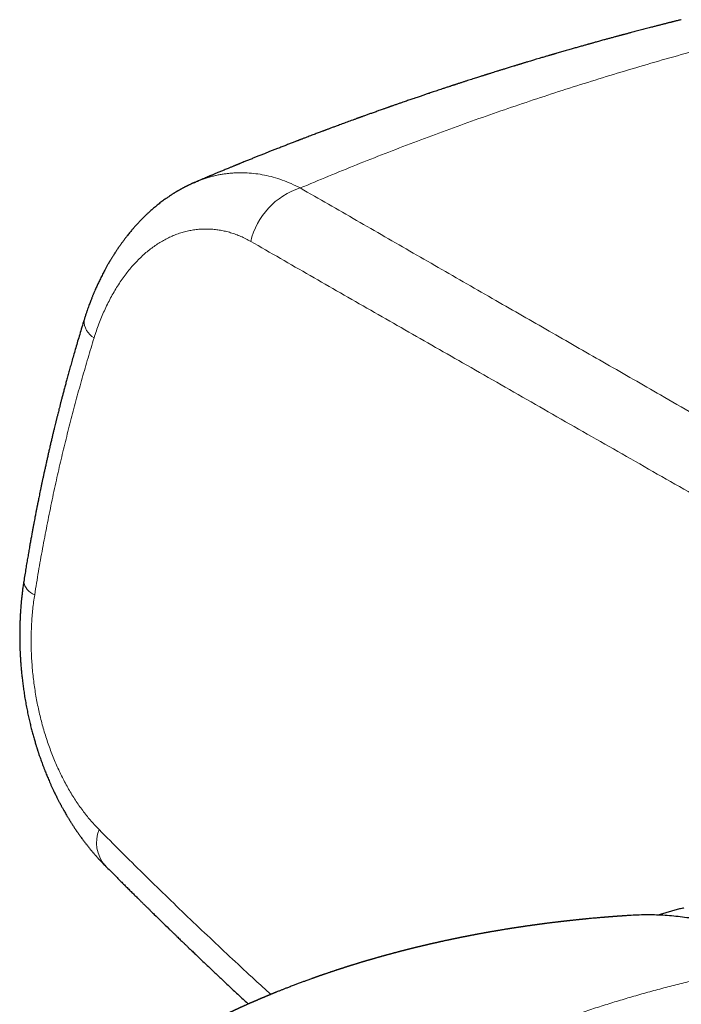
# Model space of a CAD drawing. Header units: millimetres. Extents: x 8 to 736, y 12 to 488.
# Tile 47 of 59: x 562 to 595, y 210 to 259. Entities that reach past the tile are written whole.
import ezdxf

# ---------------------------------------------------------------- set-up
doc = ezdxf.new("R2010")
doc.units = ezdxf.units.MM

msp = doc.modelspace()

# ---------------------------------------------------------------- linework, layer by layer
at = {"color": 252, "linetype": 'Continuous', "lineweight": 0}
for centre, radius, start, end in [((576.912, 247.008), 3.668, 107.5297, 166.6797), ((566.054, 243.914), 0.984, 177.8751, 240.3679), ((562.88, 231.075), 0.809, 187.3497, 251.1427), ((567.435, 217.997), 1.747, 158.25, 220.1793)]:
    msp.add_arc(centre, radius, start, end, dxfattribs=at)
at = {"color": 7, "linetype": 'Continuous', "lineweight": 30}
for points, knots in [([(594.721, 258.863), (594.716, 258.861), (594.677, 258.852), (594.607, 258.834), (594.515, 258.811), (594.437, 258.792), (594.372, 258.776), (594.319, 258.762), (594.269, 258.75), (594.219, 258.737), (594.165, 258.724), (594.105, 258.708), (594.039, 258.692), (593.968, 258.674), (593.893, 258.655), (593.82, 258.636), (593.747, 258.617), (593.677, 258.6), (593.611, 258.583), (593.549, 258.567), (593.484, 258.55), (593.411, 258.531), (593.33, 258.51), (593.19, 258.474), (592.994, 258.423), (592.741, 258.357), (592.485, 258.29), (592.292, 258.239), (592.162, 258.204), (592.095, 258.186), (592.029, 258.169), (591.964, 258.151), (591.905, 258.136), (591.853, 258.122), (591.81, 258.11), (591.775, 258.101), (591.746, 258.093), (591.716, 258.085), (591.68, 258.075), (591.636, 258.063), (591.583, 258.049), (591.523, 258.033), (591.453, 258.014), (591.375, 257.993), (591.291, 257.97), (591.204, 257.946), (591.119, 257.923), (591.035, 257.9), (590.952, 257.877), (590.861, 257.852), (590.762, 257.825), (590.656, 257.795), (590.553, 257.767), (590.454, 257.74), (590.367, 257.715), (590.294, 257.695), (590.233, 257.678), (590.177, 257.662), (590.127, 257.648), (590.072, 257.633), (590.007, 257.615), (589.929, 257.593), (589.842, 257.568), (589.748, 257.542), (589.618, 257.505), (589.453, 257.458), (589.24, 257.397), (589.014, 257.332), (588.777, 257.264), (588.603, 257.213), (588.492, 257.181), (588.445, 257.167), (588.405, 257.156), (588.373, 257.146), (588.347, 257.139), (588.323, 257.132), (588.296, 257.124), (588.262, 257.114), (588.22, 257.101), (588.168, 257.086), (588.103, 257.067), (588.026, 257.044), (587.94, 257.019), (587.848, 256.992), (587.755, 256.964), (587.505, 256.89), (587.261, 256.817), (587.026, 256.746), (586.958, 256.726), (586.895, 256.707), (586.84, 256.69), (586.792, 256.675), (586.751, 256.663), (586.716, 256.652), (586.683, 256.642), (586.646, 256.631), (586.604, 256.618), (586.557, 256.604), (586.504, 256.588), (586.446, 256.57), (586.268, 256.515), (586.061, 256.452), (585.826, 256.379), (585.68, 256.333), (585.539, 256.289), (585.405, 256.248), (585.298, 256.214), (585.217, 256.189), (585.161, 256.171), (585.11, 256.155), (585.067, 256.141), (585.03, 256.13), (584.997, 256.119), (584.959, 256.107), (584.91, 256.092), (584.85, 256.072), (584.781, 256.051), (584.698, 256.024), (584.601, 255.993), (584.489, 255.958), (584.37, 255.92), (584.244, 255.879), (584.111, 255.836), (583.997, 255.799), (583.904, 255.769), (583.833, 255.746), (583.76, 255.723), (583.688, 255.699), (583.62, 255.677), (583.561, 255.658), (583.512, 255.642), (583.473, 255.629), (583.444, 255.619), (583.42, 255.612), (583.398, 255.604), (583.373, 255.596), (583.338, 255.585), (583.293, 255.57), (583.235, 255.551), (583.169, 255.529), (583.094, 255.504), (583.014, 255.478), (582.933, 255.451), (582.853, 255.425), (582.759, 255.393), (582.65, 255.357), (582.529, 255.317), (582.412, 255.278), (582.302, 255.241), (582.199, 255.206), (582.105, 255.175), (582.018, 255.145), (581.932, 255.116), (581.844, 255.087), (581.752, 255.055), (581.653, 255.022), (581.552, 254.987), (581.449, 254.952), (581.346, 254.917), (581.238, 254.88), (581.128, 254.842), (581.016, 254.803), (580.915, 254.768), (580.825, 254.737), (580.746, 254.71), (580.667, 254.682), (580.588, 254.655), (580.511, 254.628), (580.441, 254.603), (580.384, 254.584), (580.34, 254.568), (580.306, 254.556), (580.277, 254.546), (580.252, 254.537), (580.231, 254.53), (580.209, 254.522), (580.18, 254.512), (580.144, 254.499), (580.097, 254.483), (580.043, 254.464), (579.981, 254.442), (579.87, 254.403), (579.715, 254.348), (579.522, 254.279), (579.367, 254.224), (579.248, 254.181), (579.161, 254.15), (579.079, 254.121), (579.002, 254.093), (578.933, 254.068), (578.878, 254.048), (578.836, 254.033), (578.804, 254.022), (578.776, 254.012), (578.752, 254.003), (578.732, 253.995), (578.711, 253.988), (578.685, 253.979), (578.648, 253.965), (578.599, 253.947), (578.54, 253.926), (578.475, 253.902), (578.338, 253.852), (578.14, 253.78), (577.882, 253.685), (577.689, 253.614), (577.552, 253.563), (577.471, 253.533), (577.391, 253.503), (577.313, 253.474), (577.238, 253.446), (577.169, 253.421), (577.108, 253.398), (577.053, 253.377), (577.004, 253.359), (576.957, 253.341), (576.899, 253.319), (576.828, 253.292), (576.741, 253.26), (576.645, 253.224), (576.542, 253.185), (576.431, 253.143), (576.314, 253.098), (576.189, 253.051), (576.079, 253.009), (575.988, 252.974), (575.923, 252.949), (575.865, 252.927), (575.816, 252.908), (575.774, 252.892), (575.737, 252.877), (575.697, 252.862), (575.65, 252.844), (575.595, 252.823), (575.527, 252.796), (575.447, 252.765), (575.357, 252.731), (575.264, 252.695), (575.171, 252.658), (575.077, 252.622), (574.983, 252.585), (574.885, 252.547), (574.784, 252.507), (574.682, 252.467), (574.585, 252.429), (574.495, 252.394), (574.409, 252.36), (574.326, 252.327), (574.247, 252.296), (574.171, 252.266), (574.096, 252.236), (574.018, 252.205), (573.934, 252.171), (573.841, 252.134), (573.722, 252.087), (573.577, 252.029), (573.405, 251.96), (573.258, 251.9), (573.137, 251.851), (573.047, 251.815), (572.962, 251.78), (572.887, 251.75), (572.827, 251.725), (572.781, 251.707), (572.748, 251.693), (572.721, 251.682), (572.697, 251.672), (572.672, 251.662), (572.64, 251.649), (572.602, 251.633), (572.557, 251.615), (572.505, 251.594), (572.448, 251.57), (572.387, 251.545), (572.325, 251.52), (572.221, 251.477), (572.076, 251.417), (571.894, 251.342), (571.748, 251.282), (571.639, 251.236), (571.564, 251.205), (571.496, 251.176), (571.435, 251.151), (571.386, 251.13), (571.347, 251.114), (571.318, 251.102), (571.292, 251.091), (571.27, 251.082), (571.25, 251.073), (571.228, 251.064), (571.2, 251.052), (571.162, 251.036), (571.114, 251.016), (571.058, 250.993), (570.996, 250.966), (570.906, 250.929), (570.795, 250.882), (570.684, 250.835), (570.619, 250.807), (570.598, 250.798)], [0, 0, 0, 0, 0.000637, 0.004739, 0.008478, 0.011852, 0.014247, 0.016416, 0.01836, 0.020296, 0.022498, 0.024929, 0.027589, 0.030477, 0.033588, 0.036605, 0.039352, 0.042401, 0.045031, 0.047363, 0.049914, 0.052885, 0.056161, 0.059741, 0.069779, 0.080027, 0.090452, 0.100837, 0.103544, 0.106246, 0.108942, 0.111626, 0.11406, 0.116129, 0.117966, 0.11937, 0.120368, 0.121499, 0.122977, 0.124766, 0.126891, 0.12935, 0.132144, 0.135341, 0.138865, 0.142417, 0.1459, 0.149313, 0.152656, 0.15593, 0.160396, 0.164726, 0.16892, 0.172976, 0.176782, 0.179503, 0.181988, 0.184237, 0.186249, 0.18817, 0.190952, 0.194126, 0.197694, 0.201615, 0.205626, 0.213625, 0.221785, 0.231631, 0.241305, 0.250769, 0.252996, 0.254921, 0.256543, 0.257862, 0.258878, 0.259664, 0.26079, 0.262204, 0.263907, 0.265898, 0.268645, 0.271801, 0.275365, 0.279199, 0.283039, 0.286878, 0.309902, 0.312915, 0.315769, 0.318331, 0.320602, 0.322581, 0.324269, 0.325608, 0.326882, 0.328378, 0.3301, 0.332046, 0.334217, 0.336613, 0.339224, 0.356079, 0.362137, 0.368211, 0.374061, 0.379568, 0.384732, 0.387228, 0.389599, 0.391688, 0.393477, 0.394967, 0.396209, 0.39756, 0.399711, 0.402202, 0.405034, 0.408205, 0.412424, 0.417058, 0.421978, 0.42718, 0.432666, 0.438434, 0.441303, 0.444237, 0.447236, 0.450299, 0.453159, 0.45562, 0.457684, 0.459226, 0.460434, 0.461309, 0.462142, 0.463184, 0.464435, 0.466437, 0.468813, 0.471563, 0.474688, 0.478099, 0.481467, 0.484761, 0.487981, 0.493222, 0.498256, 0.50308, 0.50769, 0.511963, 0.515853, 0.519362, 0.522887, 0.526499, 0.530256, 0.534341, 0.538824, 0.542862, 0.547176, 0.55169, 0.556279, 0.560939, 0.56567, 0.568897, 0.572156, 0.575447, 0.578771, 0.582058, 0.585003, 0.587567, 0.589164, 0.590567, 0.591778, 0.592795, 0.59362, 0.594456, 0.59558, 0.597151, 0.599072, 0.601343, 0.603965, 0.606848, 0.615249, 0.623287, 0.630962, 0.634664, 0.638275, 0.641788, 0.64502, 0.647894, 0.650409, 0.6519, 0.653228, 0.654393, 0.655396, 0.656236, 0.656975, 0.657939, 0.659552, 0.661602, 0.664087, 0.666918, 0.669793, 0.681278, 0.691778, 0.702192, 0.705605, 0.70899, 0.712346, 0.715672, 0.718878, 0.721812, 0.724328, 0.726602, 0.728633, 0.730533, 0.732608, 0.735881, 0.739537, 0.743571, 0.747921, 0.752571, 0.75752, 0.762769, 0.768313, 0.771424, 0.774192, 0.776617, 0.778698, 0.780436, 0.781831, 0.783473, 0.785458, 0.787785, 0.790456, 0.794042, 0.797927, 0.801838, 0.80577, 0.809725, 0.813702, 0.817701, 0.822126, 0.826502, 0.830607, 0.834426, 0.837959, 0.841564, 0.844871, 0.848061, 0.851148, 0.854374, 0.857957, 0.861896, 0.866188, 0.87304, 0.880324, 0.888041, 0.891829, 0.895713, 0.899423, 0.902646, 0.905382, 0.907038, 0.908445, 0.909604, 0.910515, 0.911484, 0.912819, 0.914521, 0.916403, 0.918593, 0.92109, 0.92374, 0.926356, 0.928938, 0.937066, 0.944834, 0.952243, 0.955611, 0.958837, 0.961753, 0.964348, 0.966623, 0.968052, 0.969317, 0.970418, 0.971356, 0.97213, 0.972959, 0.974113, 0.975759, 0.977801, 0.980238, 0.983008, 0.985754, 0.99169, 0.997204, 1, 1, 1, 1]), ([(570.553, 250.778), (570.546, 250.775), (570.521, 250.764), (570.483, 250.747), (570.442, 250.729), (570.409, 250.714), (570.366, 250.694), (570.316, 250.671), (570.268, 250.648), (570.232, 250.631), (570.204, 250.617), (570.171, 250.601), (570.135, 250.582), (570.098, 250.564), (570.065, 250.546), (570.031, 250.529), (569.995, 250.51), (569.955, 250.488), (569.914, 250.466), (569.878, 250.446), (569.846, 250.429), (569.815, 250.411), (569.782, 250.393), (569.747, 250.372), (569.712, 250.352), (569.681, 250.334), (569.656, 250.319), (569.636, 250.307), (569.613, 250.293), (569.583, 250.275), (569.545, 250.251), (569.492, 250.218), (569.429, 250.178), (569.352, 250.128), (569.277, 250.078), (569.205, 250.028), (569.137, 249.981), (569.06, 249.926), (568.977, 249.865), (568.885, 249.795), (568.795, 249.726), (568.703, 249.652), (568.613, 249.579), (568.522, 249.502), (568.432, 249.424), (568.354, 249.354), (568.29, 249.296), (568.238, 249.248), (568.184, 249.198), (568.132, 249.148), (568.083, 249.1), (568.032, 249.05), (567.983, 249.002), (567.942, 248.96), (567.91, 248.927), (567.878, 248.895), (567.842, 248.858), (567.805, 248.818), (567.768, 248.779), (567.735, 248.743), (567.692, 248.697), (567.641, 248.64), (567.582, 248.575), (567.528, 248.512), (567.475, 248.451), (567.419, 248.385), (567.358, 248.312), (567.293, 248.232), (567.231, 248.155), (567.176, 248.084), (567.129, 248.024), (567.083, 247.964), (567.037, 247.902), (566.987, 247.835), (566.938, 247.769), (566.894, 247.707), (566.859, 247.657), (566.828, 247.614), (566.802, 247.577), (566.78, 247.544), (566.757, 247.51), (566.73, 247.47), (566.697, 247.421), (566.66, 247.366), (566.624, 247.311), (566.593, 247.263), (566.566, 247.221), (566.54, 247.18), (566.511, 247.135), (566.48, 247.085), (566.447, 247.032), (566.415, 246.979), (566.386, 246.93), (566.361, 246.888), (566.339, 246.851), (566.318, 246.815), (566.294, 246.775), (566.268, 246.73), (566.226, 246.655), (566.17, 246.555), (566.105, 246.437), (566.046, 246.327), (565.991, 246.221), (565.936, 246.111), (565.881, 246.002), (565.83, 245.897), (565.784, 245.8), (565.74, 245.705), (565.697, 245.61), (565.652, 245.51), (565.61, 245.414), (565.574, 245.329), (565.544, 245.259), (565.518, 245.197), (565.495, 245.141), (565.473, 245.087), (565.448, 245.024), (565.419, 244.95), (565.386, 244.865), (565.35, 244.77), (565.31, 244.663), (565.267, 244.543), (565.221, 244.412), (565.172, 244.269), (565.122, 244.114), (565.088, 244.006), (565.071, 243.951)], [0, 0, 0, 0, 0.002356, 0.008877, 0.013726, 0.017843, 0.021988, 0.030189, 0.03735, 0.040813, 0.044146, 0.048447, 0.053661, 0.058565, 0.062804, 0.067021, 0.071839, 0.077274, 0.082935, 0.087873, 0.091979, 0.09567, 0.100094, 0.105352, 0.110064, 0.114233, 0.117605, 0.120178, 0.122535, 0.126806, 0.132446, 0.138461, 0.148316, 0.158705, 0.170497, 0.179557, 0.189118, 0.199199, 0.212321, 0.225139, 0.239097, 0.251719, 0.265956, 0.279037, 0.292938, 0.306999, 0.31501, 0.322637, 0.331317, 0.340163, 0.347185, 0.354882, 0.364623, 0.370476, 0.375188, 0.380123, 0.386075, 0.392647, 0.398692, 0.404139, 0.409475, 0.419958, 0.430191, 0.439094, 0.448057, 0.457709, 0.468271, 0.479879, 0.492514, 0.501448, 0.509781, 0.518192, 0.526539, 0.53551, 0.546205, 0.553905, 0.560671, 0.566519, 0.571491, 0.575592, 0.57957, 0.585013, 0.591681, 0.59897, 0.606772, 0.613294, 0.618095, 0.623125, 0.629118, 0.635609, 0.642417, 0.649543, 0.655735, 0.661047, 0.665478, 0.669748, 0.674777, 0.680568, 0.686691, 0.702678, 0.717663, 0.730373, 0.742894, 0.756028, 0.769776, 0.781862, 0.793602, 0.804008, 0.814949, 0.826742, 0.838897, 0.847925, 0.856033, 0.863013, 0.868891, 0.87496, 0.881567, 0.890208, 0.899624, 0.91014, 0.922031, 0.935295, 0.949658, 0.965314, 0.982103, 1, 1, 1, 1]), ([(570.553, 250.778), (570.561, 250.782), (570.576, 250.789), (570.591, 250.795), (570.598, 250.797)], [0, 0, 0, 0, 0.543992, 1, 1, 1, 1]), ([(565.071, 243.951), (565.033, 243.829), (564.96, 243.591), (564.854, 243.239), (564.754, 242.901), (564.658, 242.576), (564.568, 242.263), (564.484, 241.97), (564.406, 241.694), (564.335, 241.436), (564.267, 241.19), (564.203, 240.956), (564.143, 240.733), (564.087, 240.523), (564.034, 240.325), (563.986, 240.139), (563.94, 239.965), (563.899, 239.804), (563.861, 239.655), (563.826, 239.52), (563.795, 239.396), (563.768, 239.289), (563.745, 239.197), (563.726, 239.12), (563.708, 239.047), (563.69, 238.977), (563.672, 238.903), (563.649, 238.81), (563.621, 238.695), (563.587, 238.556), (563.55, 238.404), (563.51, 238.237), (563.467, 238.056), (563.422, 237.864), (563.375, 237.661), (563.329, 237.461), (563.284, 237.266), (563.242, 237.077), (563.198, 236.881), (563.154, 236.683), (563.111, 236.489), (563.071, 236.304), (563.033, 236.129), (562.998, 235.964), (562.963, 235.798), (562.929, 235.634), (562.895, 235.473), (562.865, 235.325), (562.837, 235.189), (562.812, 235.067), (562.793, 234.973), (562.78, 234.906), (562.772, 234.867), (562.767, 234.84), (562.763, 234.822), (562.76, 234.808), (562.756, 234.787), (562.75, 234.757), (562.742, 234.717), (562.732, 234.666), (562.72, 234.606), (562.706, 234.535), (562.691, 234.454), (562.673, 234.363), (562.653, 234.262), (562.631, 234.145), (562.606, 234.012), (562.577, 233.862), (562.547, 233.7), (562.514, 233.524), (562.479, 233.336), (562.443, 233.135), (562.404, 232.921), (562.364, 232.69), (562.32, 232.441), (562.275, 232.175), (562.227, 231.895), (562.179, 231.6), (562.129, 231.291), (562.095, 231.08), (562.078, 230.972)], [0, 0, 0, 0, 0.02884, 0.056604, 0.083295, 0.108912, 0.133456, 0.156928, 0.178077, 0.198274, 0.217519, 0.235813, 0.253155, 0.269546, 0.284986, 0.299475, 0.313014, 0.325602, 0.33704, 0.347562, 0.357168, 0.365856, 0.37251, 0.378504, 0.383866, 0.389251, 0.394934, 0.400915, 0.410917, 0.421657, 0.433133, 0.446247, 0.460207, 0.475013, 0.490664, 0.507162, 0.521144, 0.535681, 0.550773, 0.56632, 0.581372, 0.595445, 0.608814, 0.621479, 0.63344, 0.646761, 0.659085, 0.67041, 0.680738, 0.690068, 0.698392, 0.702303, 0.70532, 0.707444, 0.708451, 0.709269, 0.710803, 0.713108, 0.716185, 0.720033, 0.724652, 0.730043, 0.736206, 0.74314, 0.750846, 0.759323, 0.769734, 0.781114, 0.793461, 0.806777, 0.821062, 0.836315, 0.852537, 0.869729, 0.888778, 0.908893, 0.930071, 0.952315, 0.975625, 1, 1, 1, 1]), ([(562.078, 230.972), (562.067, 230.896), (562.044, 230.748), (562.015, 230.531), (561.99, 230.327), (561.969, 230.136), (561.951, 229.957), (561.937, 229.795), (561.925, 229.647), (561.916, 229.515), (561.908, 229.394), (561.902, 229.286), (561.897, 229.19), (561.893, 229.108), (561.89, 229.038), (561.888, 228.98), (561.886, 228.933), (561.885, 228.898), (561.884, 228.87), (561.883, 228.843), (561.882, 228.806), (561.881, 228.758), (561.879, 228.698), (561.878, 228.632), (561.877, 228.565), (561.876, 228.499), (561.875, 228.411), (561.875, 228.303), (561.875, 228.178), (561.876, 228.06), (561.878, 227.935), (561.881, 227.795), (561.886, 227.635), (561.893, 227.463), (561.902, 227.279), (561.914, 227.081), (561.928, 226.868), (561.947, 226.639), (561.97, 226.395), (561.998, 226.137), (562.031, 225.869), (562.068, 225.597), (562.11, 225.314), (562.159, 225.025), (562.212, 224.732), (562.269, 224.451), (562.327, 224.181), (562.387, 223.922), (562.448, 223.675), (562.509, 223.44), (562.562, 223.25), (562.604, 223.102), (562.635, 222.998), (562.663, 222.904), (562.688, 222.823), (562.71, 222.754), (562.725, 222.704), (562.736, 222.671), (562.742, 222.65), (562.748, 222.633), (562.753, 222.617), (562.759, 222.598), (562.768, 222.571), (562.78, 222.534), (562.795, 222.488), (562.813, 222.435), (562.836, 222.366), (562.866, 222.279), (562.903, 222.171), (562.944, 222.056), (562.986, 221.94), (563.031, 221.82), (563.078, 221.697), (563.126, 221.573), (563.172, 221.458), (563.216, 221.35), (563.26, 221.243), (563.307, 221.133), (563.359, 221.014), (563.414, 220.888), (563.475, 220.755), (563.54, 220.615), (563.601, 220.487), (563.655, 220.376), (563.698, 220.288), (563.738, 220.209), (563.774, 220.138), (563.808, 220.072), (563.839, 220.012), (563.867, 219.96), (563.89, 219.916), (563.914, 219.872), (563.941, 219.821), (563.975, 219.76), (564.012, 219.693), (564.052, 219.62), (564.096, 219.542), (564.146, 219.456), (564.194, 219.374), (564.238, 219.299), (564.276, 219.236), (564.311, 219.178), (564.341, 219.13), (564.366, 219.089), (564.39, 219.05), (564.417, 219.008), (564.447, 218.96), (564.481, 218.907), (564.519, 218.848), (564.56, 218.785), (564.604, 218.718), (564.651, 218.647), (564.702, 218.573), (564.752, 218.5), (564.799, 218.433), (564.841, 218.374), (564.902, 218.288), (564.985, 218.174), (565.087, 218.039), (565.186, 217.91), (565.284, 217.785), (565.369, 217.681), (565.437, 217.599), (565.485, 217.542), (565.529, 217.49), (565.568, 217.445), (565.607, 217.399), (565.651, 217.349), (565.704, 217.289), (565.764, 217.223), (565.825, 217.157), (565.887, 217.09), (565.951, 217.023), (566.022, 216.948), (566.073, 216.897), (566.1, 216.87)], [0, 0, 0, 0, 0.015076, 0.029268, 0.042578, 0.055009, 0.066564, 0.077246, 0.086519, 0.095017, 0.102744, 0.109698, 0.115882, 0.121029, 0.125483, 0.129226, 0.132161, 0.134429, 0.13603, 0.137444, 0.139727, 0.142918, 0.146758, 0.151153, 0.155454, 0.159628, 0.163675, 0.172247, 0.180186, 0.187491, 0.194675, 0.203961, 0.214048, 0.224937, 0.236627, 0.249119, 0.262414, 0.277045, 0.292539, 0.308898, 0.326124, 0.343687, 0.36078, 0.380311, 0.39918, 0.417386, 0.434931, 0.451816, 0.468039, 0.483603, 0.498507, 0.506044, 0.513192, 0.519515, 0.524997, 0.52964, 0.533445, 0.535057, 0.536454, 0.537634, 0.538599, 0.539735, 0.541436, 0.544113, 0.547264, 0.550856, 0.554891, 0.56142, 0.56885, 0.577089, 0.585203, 0.592947, 0.602286, 0.611024, 0.619161, 0.626698, 0.634009, 0.641952, 0.650558, 0.659639, 0.669358, 0.679718, 0.690718, 0.697876, 0.704532, 0.710546, 0.715915, 0.72064, 0.72564, 0.729633, 0.732672, 0.735828, 0.739767, 0.744496, 0.750022, 0.75546, 0.761589, 0.768428, 0.775979, 0.78109, 0.786452, 0.791251, 0.795119, 0.798057, 0.801222, 0.804675, 0.808574, 0.812921, 0.817756, 0.823315, 0.828687, 0.83462, 0.841115, 0.847622, 0.853331, 0.858279, 0.863009, 0.875737, 0.888252, 0.89911, 0.910583, 0.922378, 0.927996, 0.933592, 0.938604, 0.942892, 0.946575, 0.951647, 0.957499, 0.964021, 0.971158, 0.977206, 0.983949, 0.991546, 1, 1, 1, 1]), ([(566.1, 216.87), (566.17, 216.799), (566.307, 216.661), (566.51, 216.458), (566.705, 216.263), (566.892, 216.075), (567.071, 215.897), (567.242, 215.727), (567.404, 215.566), (567.559, 215.412), (567.702, 215.271), (567.833, 215.141), (567.953, 215.023), (568.067, 214.911), (568.176, 214.804), (568.278, 214.704), (568.374, 214.609), (568.466, 214.519), (568.647, 214.342), (568.92, 214.076), (569.196, 213.807), (569.383, 213.625), (569.481, 213.531), (569.579, 213.437), (569.674, 213.345), (569.763, 213.258), (569.844, 213.181), (569.915, 213.112), (569.977, 213.052), (570.032, 212.999), (570.079, 212.954), (570.123, 212.912), (570.166, 212.87), (570.213, 212.825), (570.268, 212.772), (570.333, 212.71), (570.408, 212.639), (570.489, 212.561), (570.574, 212.479), (570.701, 212.358), (570.87, 212.197), (571.081, 211.997), (571.298, 211.791), (571.509, 211.591), (571.714, 211.397), (571.913, 211.21), (572.116, 211.019), (572.323, 210.824), (572.536, 210.626), (572.749, 210.426), (572.965, 210.225), (573.123, 210.078), (573.211, 209.997), (573.225, 209.984)], [0, 0, 0, 0, 0.030166, 0.059229, 0.087188, 0.114045, 0.1398, 0.164022, 0.187181, 0.209277, 0.23031, 0.248192, 0.265226, 0.281414, 0.296756, 0.31125, 0.324898, 0.337747, 0.350435, 0.401577, 0.453342, 0.467003, 0.480706, 0.494452, 0.508099, 0.520722, 0.532156, 0.54196, 0.55068, 0.558316, 0.564867, 0.570549, 0.576566, 0.583104, 0.590163, 0.599779, 0.610219, 0.621483, 0.633568, 0.646083, 0.674598, 0.703918, 0.734041, 0.764968, 0.79184, 0.81929, 0.847318, 0.875925, 0.90511, 0.935, 0.964085, 0.994057, 1, 1, 1, 1]), ([(594.845, 214.751), (594.831, 214.748), (594.74, 214.728), (594.574, 214.688), (594.347, 214.63), (594.121, 214.568), (593.896, 214.501), (593.712, 214.445), (593.604, 214.409), (593.57, 214.398)], [0, 0, 0, 0, 0.033189, 0.210294, 0.387485, 0.564764, 0.742137, 0.919608, 1, 1, 1, 1]), ([(592.229, 214.383), (592.22, 214.382), (592.186, 214.38), (592.119, 214.376), (592.036, 214.371), (591.955, 214.366), (591.873, 214.36), (591.803, 214.355), (591.742, 214.351), (591.698, 214.348), (591.649, 214.345), (591.595, 214.341), (591.543, 214.337), (591.5, 214.334), (591.463, 214.331), (591.428, 214.329), (591.388, 214.326), (591.347, 214.322), (591.31, 214.32), (591.281, 214.317), (591.255, 214.315), (591.228, 214.313), (591.195, 214.311), (591.157, 214.308), (591.12, 214.305), (591.089, 214.303), (591.057, 214.3), (591.018, 214.297), (590.972, 214.293), (590.927, 214.289), (590.857, 214.284), (590.771, 214.276), (590.658, 214.267), (590.554, 214.258), (590.439, 214.248), (590.33, 214.238), (590.209, 214.227), (590.101, 214.216), (590.018, 214.209), (589.962, 214.203), (589.923, 214.199), (589.883, 214.195), (589.846, 214.192), (589.81, 214.188), (589.773, 214.184), (589.734, 214.181), (589.698, 214.177), (589.667, 214.174), (589.638, 214.171), (589.599, 214.167), (589.551, 214.162), (589.5, 214.157), (589.453, 214.152), (589.406, 214.147), (589.352, 214.141), (589.299, 214.135), (589.252, 214.13), (589.214, 214.126), (589.181, 214.122), (589.149, 214.119), (589.116, 214.115), (589.081, 214.111), (589.048, 214.108), (589.016, 214.104), (588.981, 214.1), (588.94, 214.096), (588.894, 214.09), (588.849, 214.085), (588.81, 214.081), (588.774, 214.077), (588.739, 214.073), (588.702, 214.068), (588.671, 214.065), (588.644, 214.061), (588.619, 214.058), (588.592, 214.055), (588.561, 214.052), (588.525, 214.047), (588.487, 214.043), (588.452, 214.039), (588.422, 214.035), (588.389, 214.031), (588.346, 214.026), (588.287, 214.018), (588.226, 214.011), (588.163, 214.003), (588.101, 213.995), (588.046, 213.988), (588.004, 213.983), (587.978, 213.979), (587.949, 213.975), (587.916, 213.971), (587.882, 213.967), (587.852, 213.963), (587.824, 213.959), (587.797, 213.956), (587.766, 213.952), (587.727, 213.946), (587.682, 213.94), (587.637, 213.934), (587.599, 213.929), (587.568, 213.925), (587.542, 213.921), (587.517, 213.918), (587.491, 213.915), (587.461, 213.91), (587.428, 213.906), (587.399, 213.902), (587.374, 213.898), (587.348, 213.895), (587.318, 213.891), (587.284, 213.886), (587.247, 213.881), (587.212, 213.876), (587.181, 213.871), (587.151, 213.867), (587.117, 213.862), (587.08, 213.857), (587.045, 213.852), (587.015, 213.847), (586.985, 213.843), (586.953, 213.839), (586.918, 213.833), (586.882, 213.828), (586.848, 213.823), (586.818, 213.819), (586.788, 213.814), (586.75, 213.809), (586.71, 213.803), (586.671, 213.797), (586.636, 213.791), (586.599, 213.786), (586.557, 213.779), (586.519, 213.774), (586.486, 213.769), (586.46, 213.764), (586.432, 213.76), (586.399, 213.755), (586.365, 213.75), (586.335, 213.745), (586.311, 213.741), (586.29, 213.738), (586.267, 213.734), (586.241, 213.73), (586.21, 213.725), (586.173, 213.72), (586.132, 213.713), (586.094, 213.707), (586.062, 213.702), (586.021, 213.695), (585.962, 213.686), (585.888, 213.674), (585.808, 213.66), (585.736, 213.648), (585.669, 213.637), (585.615, 213.628), (585.566, 213.62), (585.52, 213.612), (585.473, 213.604), (585.425, 213.596), (585.377, 213.587), (585.331, 213.579), (585.289, 213.572), (585.25, 213.565), (585.216, 213.559), (585.186, 213.554), (585.157, 213.549), (585.128, 213.544), (585.095, 213.538), (585.059, 213.532), (585.024, 213.525), (584.993, 213.52), (584.958, 213.513), (584.918, 213.506), (584.862, 213.496), (584.803, 213.485), (584.738, 213.473), (584.676, 213.462), (584.622, 213.452), (584.58, 213.444), (584.548, 213.438), (584.511, 213.431), (584.471, 213.424), (584.432, 213.416), (584.396, 213.409), (584.36, 213.402), (584.318, 213.394), (584.277, 213.387), (584.238, 213.379), (584.199, 213.371), (584.156, 213.363), (584.112, 213.355), (584.072, 213.347), (584.032, 213.339), (583.991, 213.331), (583.948, 213.322), (583.909, 213.314), (583.877, 213.308), (583.849, 213.302), (583.825, 213.298), (583.802, 213.293), (583.775, 213.288), (583.743, 213.281), (583.71, 213.274), (583.68, 213.268), (583.653, 213.263), (583.624, 213.257), (583.59, 213.25), (583.555, 213.243), (583.524, 213.236), (583.495, 213.23), (583.466, 213.224), (583.43, 213.217), (583.387, 213.208), (583.339, 213.198), (583.295, 213.189), (583.258, 213.181), (583.222, 213.173), (583.182, 213.165), (583.136, 213.155), (583.089, 213.145), (583.037, 213.134), (582.981, 213.122), (582.926, 213.11), (582.88, 213.099), (582.847, 213.092), (582.823, 213.087), (582.801, 213.082), (582.775, 213.076), (582.745, 213.07), (582.718, 213.064), (582.694, 213.059), (582.672, 213.054), (582.648, 213.048), (582.616, 213.041), (582.58, 213.033), (582.544, 213.025), (582.512, 213.018), (582.48, 213.011), (582.443, 213.002), (582.405, 212.994), (582.37, 212.986), (582.338, 212.978), (582.306, 212.971), (582.27, 212.963), (582.235, 212.955), (582.204, 212.948), (582.173, 212.94), (582.138, 212.932), (582.101, 212.924), (582.069, 212.916), (582.041, 212.91), (582.014, 212.903), (581.984, 212.896), (581.949, 212.888), (581.909, 212.878), (581.87, 212.869), (581.837, 212.861), (581.812, 212.855), (581.788, 212.85), (581.762, 212.843), (581.733, 212.836), (581.703, 212.829), (581.674, 212.822), (581.647, 212.815), (581.622, 212.809), (581.596, 212.803), (581.564, 212.795), (581.527, 212.786), (581.49, 212.777), (581.458, 212.769), (581.431, 212.763), (581.406, 212.757), (581.384, 212.751), (581.36, 212.745), (581.332, 212.738), (581.3, 212.73), (581.269, 212.722), (581.242, 212.716), (581.217, 212.709), (581.189, 212.702), (581.157, 212.694), (581.125, 212.686), (581.097, 212.679), (581.072, 212.673), (581.049, 212.667), (581.023, 212.66), (580.995, 212.653), (580.963, 212.645), (580.929, 212.636), (580.895, 212.627), (580.866, 212.62), (580.84, 212.613), (580.815, 212.607), (580.786, 212.599), (580.756, 212.592), (580.728, 212.584), (580.7, 212.577), (580.672, 212.569), (580.64, 212.561), (580.605, 212.552), (580.566, 212.542), (580.527, 212.531), (580.49, 212.522), (580.456, 212.513), (580.42, 212.503), (580.38, 212.492), (580.341, 212.482), (580.307, 212.473), (580.28, 212.465), (580.251, 212.457), (580.217, 212.448), (580.179, 212.438), (580.141, 212.427), (580.108, 212.418), (580.079, 212.41), (580.053, 212.403), (580.025, 212.396), (579.994, 212.387), (579.962, 212.378), (579.932, 212.37), (579.907, 212.363), (579.885, 212.357), (579.86, 212.35), (579.832, 212.342), (579.803, 212.334), (579.779, 212.327), (579.754, 212.32), (579.725, 212.312), (579.685, 212.301), (579.636, 212.287), (579.585, 212.272), (579.538, 212.259), (579.494, 212.246), (579.45, 212.234), (579.406, 212.221), (579.369, 212.21), (579.334, 212.2), (579.298, 212.19), (579.26, 212.178), (579.221, 212.167), (579.185, 212.157), (579.155, 212.148), (579.127, 212.14), (579.097, 212.131), (579.064, 212.121), (579.031, 212.111), (579, 212.102), (578.972, 212.093), (578.944, 212.085), (578.912, 212.076), (578.875, 212.065), (578.833, 212.052), (578.79, 212.039), (578.747, 212.026), (578.705, 212.013), (578.664, 212.001), (578.627, 211.989), (578.598, 211.98), (578.57, 211.972), (578.539, 211.962), (578.502, 211.951), (578.464, 211.939), (578.431, 211.929), (578.402, 211.92), (578.378, 211.912), (578.354, 211.905), (578.328, 211.897), (578.296, 211.887), (578.264, 211.877), (578.235, 211.868), (578.211, 211.86), (578.186, 211.852), (578.156, 211.843), (578.124, 211.833), (578.093, 211.823), (578.065, 211.814), (578.039, 211.805), (578.016, 211.798), (577.996, 211.792), (577.975, 211.785), (577.944, 211.775), (577.902, 211.762), (577.856, 211.747), (577.81, 211.732), (577.764, 211.717), (577.72, 211.702), (577.686, 211.691), (577.656, 211.682), (577.626, 211.672), (577.591, 211.66), (577.552, 211.647), (577.514, 211.635), (577.481, 211.624), (577.441, 211.61), (577.396, 211.595), (577.349, 211.58), (577.31, 211.567), (577.269, 211.553), (577.216, 211.535), (577.16, 211.516), (577.104, 211.497), (577.056, 211.481), (577.014, 211.466), (576.978, 211.454), (576.947, 211.443), (576.914, 211.432), (576.877, 211.419), (576.838, 211.405), (576.801, 211.393), (576.772, 211.382), (576.747, 211.374), (576.722, 211.365), (576.694, 211.355), (576.662, 211.344), (576.629, 211.332), (576.597, 211.321), (576.565, 211.31), (576.53, 211.297), (576.493, 211.284), (576.457, 211.271), (576.426, 211.26), (576.4, 211.251), (576.378, 211.243), (576.335, 211.228), (576.271, 211.205), (576.181, 211.172), (576.094, 211.14), (576.006, 211.108), (575.926, 211.078), (575.841, 211.047), (575.753, 211.014), (575.663, 210.98), (575.577, 210.948), (575.488, 210.914), (575.396, 210.879), (575.304, 210.844), (575.216, 210.81), (575.135, 210.778), (575.057, 210.748), (574.987, 210.72), (574.918, 210.693), (574.854, 210.667), (574.786, 210.64), (574.714, 210.612), (574.656, 210.588), (574.612, 210.57), (574.586, 210.56), (574.56, 210.55), (574.531, 210.538), (574.498, 210.524), (574.466, 210.511), (574.438, 210.5), (574.412, 210.489), (574.383, 210.477), (574.351, 210.464), (574.321, 210.452), (574.296, 210.442), (574.275, 210.433), (574.255, 210.425), (574.237, 210.417), (574.218, 210.409), (574.197, 210.401), (574.171, 210.39), (574.141, 210.377), (574.112, 210.365), (574.086, 210.355), (574.059, 210.343), (574.026, 210.329), (573.991, 210.314), (573.959, 210.301), (573.933, 210.29), (573.91, 210.281), (573.891, 210.273), (573.874, 210.265), (573.857, 210.258), (573.834, 210.248), (573.807, 210.237), (573.779, 210.225), (573.755, 210.214), (573.731, 210.204), (573.705, 210.193), (573.673, 210.179), (573.641, 210.165), (573.612, 210.153), (573.586, 210.142), (573.564, 210.132), (573.544, 210.124), (573.526, 210.116), (573.504, 210.106), (573.478, 210.095), (573.449, 210.082), (573.422, 210.07), (573.399, 210.061), (573.377, 210.051), (573.352, 210.04), (573.323, 210.027), (573.295, 210.015), (573.269, 210.003), (573.245, 209.993), (573.22, 209.982), (573.193, 209.969), (573.156, 209.953), (573.116, 209.936), (573.076, 209.917), (573.036, 209.9), (572.995, 209.881), (572.958, 209.864), (572.928, 209.851), (572.903, 209.84), (572.876, 209.827), (572.843, 209.813), (572.808, 209.797), (572.774, 209.781), (572.745, 209.768), (572.72, 209.756), (572.695, 209.745), (572.665, 209.731), (572.634, 209.717), (572.607, 209.705), (572.586, 209.695), (572.566, 209.686), (572.545, 209.676), (572.519, 209.664), (572.489, 209.65), (572.454, 209.634), (572.419, 209.617), (572.387, 209.603), (572.358, 209.589), (572.327, 209.574), (572.295, 209.559), (572.267, 209.546), (572.243, 209.535), (572.22, 209.524), (572.197, 209.513), (572.17, 209.5), (572.14, 209.486), (572.108, 209.471), (572.077, 209.456), (572.047, 209.442), (572.015, 209.426), (571.98, 209.409), (571.944, 209.392), (571.91, 209.376), (571.878, 209.36), (571.842, 209.343), (571.803, 209.324), (571.764, 209.305), (571.732, 209.289), (571.704, 209.276), (571.677, 209.262), (571.647, 209.248), (571.616, 209.232), (571.587, 209.218), (571.56, 209.205), (571.534, 209.192), (571.507, 209.178), (571.475, 209.163), (571.442, 209.146), (571.411, 209.131), (571.384, 209.117), (571.359, 209.105), (571.334, 209.092), (571.304, 209.077), (571.271, 209.061), (571.238, 209.044), (571.206, 209.028), (571.172, 209.011), (571.133, 208.991), (571.094, 208.971), (571.06, 208.954), (571.03, 208.939), (570.999, 208.923), (570.963, 208.904), (570.924, 208.884), (570.886, 208.864), (570.863, 208.852), (570.851, 208.846)], [0, 0, 0, 0, 0.001097, 0.004304, 0.008452, 0.01155, 0.014531, 0.018856, 0.020476, 0.02224, 0.024345, 0.026779, 0.02902, 0.030958, 0.032277, 0.033608, 0.035417, 0.037339, 0.038848, 0.040073, 0.041063, 0.042093, 0.043507, 0.04531, 0.04693, 0.048133, 0.049258, 0.051044, 0.053038, 0.055122, 0.056802, 0.061948, 0.066004, 0.071227, 0.075203, 0.080604, 0.085206, 0.090544, 0.094432, 0.095859, 0.097631, 0.099518, 0.100978, 0.102347, 0.104088, 0.105778, 0.107302, 0.108647, 0.109798, 0.111036, 0.113595, 0.11594, 0.117635, 0.119591, 0.121945, 0.124578, 0.126401, 0.128019, 0.129389, 0.130696, 0.13206, 0.133707, 0.135176, 0.13633, 0.137801, 0.139607, 0.141646, 0.14375, 0.145408, 0.146673, 0.148322, 0.150011, 0.151349, 0.152402, 0.153472, 0.154601, 0.155875, 0.15748, 0.159216, 0.160725, 0.162001, 0.163072, 0.165103, 0.167473, 0.170736, 0.172975, 0.17559, 0.178811, 0.180033, 0.181047, 0.182263, 0.183792, 0.185326, 0.186577, 0.187745, 0.188916, 0.190162, 0.191768, 0.193974, 0.195985, 0.197591, 0.198879, 0.200011, 0.201028, 0.202073, 0.203436, 0.204973, 0.206265, 0.207283, 0.208235, 0.209607, 0.211162, 0.212781, 0.214378, 0.215677, 0.216811, 0.218296, 0.220104, 0.221676, 0.222888, 0.224075, 0.225504, 0.227072, 0.228714, 0.230229, 0.231431, 0.232629, 0.234205, 0.236321, 0.237952, 0.239289, 0.240949, 0.2428, 0.244701, 0.246007, 0.247061, 0.2482, 0.249663, 0.251332, 0.252665, 0.253635, 0.254494, 0.255466, 0.256575, 0.25791, 0.259556, 0.261504, 0.263268, 0.264571, 0.265661, 0.268664, 0.272438, 0.275349, 0.279228, 0.281986, 0.284123, 0.286443, 0.288477, 0.290171, 0.292573, 0.294887, 0.296559, 0.298704, 0.300337, 0.301822, 0.303163, 0.304364, 0.305623, 0.307025, 0.308756, 0.310356, 0.311721, 0.31285, 0.315031, 0.317074, 0.320339, 0.322792, 0.325738, 0.328622, 0.33003, 0.331361, 0.332907, 0.33491, 0.336767, 0.338093, 0.339658, 0.341673, 0.34367, 0.34514, 0.346897, 0.348924, 0.350962, 0.352737, 0.354386, 0.356242, 0.358314, 0.360072, 0.361509, 0.362711, 0.363772, 0.364725, 0.365862, 0.367377, 0.369017, 0.370341, 0.371381, 0.372645, 0.37428, 0.37599, 0.377341, 0.378538, 0.379824, 0.381231, 0.383355, 0.385753, 0.387731, 0.389243, 0.390808, 0.392582, 0.394715, 0.396992, 0.398977, 0.401857, 0.40447, 0.406522, 0.408168, 0.408909, 0.409848, 0.411069, 0.412523, 0.413818, 0.414854, 0.415721, 0.416803, 0.418164, 0.420142, 0.421667, 0.423021, 0.424496, 0.426137, 0.427985, 0.429679, 0.430972, 0.43234, 0.4341, 0.435826, 0.437158, 0.438361, 0.440051, 0.441947, 0.443413, 0.444536, 0.445741, 0.447083, 0.448679, 0.450567, 0.452562, 0.454019, 0.455092, 0.456075, 0.457272, 0.458644, 0.460031, 0.461446, 0.462707, 0.463749, 0.464815, 0.466278, 0.468128, 0.469941, 0.471378, 0.472604, 0.473707, 0.474722, 0.475723, 0.477009, 0.478613, 0.480152, 0.48132, 0.482316, 0.483587, 0.485145, 0.486829, 0.488041, 0.489023, 0.490178, 0.491299, 0.492585, 0.494057, 0.495718, 0.497413, 0.498763, 0.499755, 0.500913, 0.502331, 0.503768, 0.504996, 0.506299, 0.507613, 0.509006, 0.51062, 0.51251, 0.514497, 0.516099, 0.517598, 0.519219, 0.521103, 0.523187, 0.524704, 0.525845, 0.527054, 0.528661, 0.530631, 0.532429, 0.533968, 0.535281, 0.536482, 0.53764, 0.539196, 0.540751, 0.542207, 0.543322, 0.54425, 0.545412, 0.546806, 0.548239, 0.549386, 0.550241, 0.551712, 0.55356, 0.55584, 0.558577, 0.560782, 0.562476, 0.564818, 0.56701, 0.568586, 0.570167, 0.571951, 0.573639, 0.575584, 0.577396, 0.578793, 0.579894, 0.581312, 0.583022, 0.584624, 0.586081, 0.587389, 0.588589, 0.590063, 0.591908, 0.593853, 0.596108, 0.598037, 0.599953, 0.602137, 0.603869, 0.605229, 0.606343, 0.607823, 0.609715, 0.61161, 0.613246, 0.614521, 0.615683, 0.616779, 0.617947, 0.619471, 0.621276, 0.622595, 0.623626, 0.624752, 0.626208, 0.627864, 0.629368, 0.630697, 0.631961, 0.633067, 0.634039, 0.634891, 0.635968, 0.638615, 0.640857, 0.642669, 0.64535, 0.647502, 0.649038, 0.650288, 0.651743, 0.653449, 0.655411, 0.657391, 0.658873, 0.660246, 0.663252, 0.665434, 0.667037, 0.668907, 0.671485, 0.674796, 0.677121, 0.67966, 0.681751, 0.683368, 0.684837, 0.686366, 0.688162, 0.690311, 0.692093, 0.693547, 0.694651, 0.695736, 0.69719, 0.698799, 0.700488, 0.702, 0.703527, 0.705178, 0.707177, 0.708966, 0.710544, 0.711787, 0.712754, 0.713852, 0.718152, 0.722182, 0.72725, 0.731136, 0.73531, 0.739134, 0.743867, 0.748399, 0.752656, 0.756764, 0.761729, 0.76645, 0.770721, 0.774916, 0.778707, 0.782586, 0.785571, 0.789068, 0.792375, 0.795904, 0.799957, 0.801328, 0.802608, 0.803846, 0.80529, 0.807096, 0.808878, 0.810232, 0.811375, 0.812897, 0.814657, 0.816202, 0.8175, 0.818551, 0.819473, 0.820448, 0.821369, 0.822363, 0.823729, 0.825437, 0.826952, 0.828111, 0.829416, 0.831254, 0.833176, 0.834802, 0.836131, 0.837251, 0.83827, 0.839063, 0.839883, 0.841038, 0.84255, 0.8441, 0.845327, 0.846327, 0.847728, 0.849501, 0.851222, 0.852736, 0.854042, 0.855193, 0.856204, 0.85708, 0.858109, 0.859517, 0.861197, 0.862624, 0.863727, 0.864749, 0.866095, 0.867685, 0.869178, 0.870539, 0.871766, 0.872861, 0.874492, 0.876069, 0.878543, 0.880792, 0.882441, 0.884828, 0.887176, 0.888369, 0.889572, 0.891007, 0.892707, 0.894716, 0.896502, 0.898097, 0.899309, 0.900506, 0.902097, 0.904019, 0.90542, 0.906379, 0.90739, 0.908515, 0.9098, 0.911402, 0.913334, 0.915435, 0.916995, 0.918324, 0.920087, 0.921952, 0.923428, 0.924644, 0.9258, 0.927018, 0.928427, 0.930055, 0.931878, 0.933496, 0.935114, 0.936612, 0.938722, 0.940708, 0.942398, 0.944091, 0.945938, 0.948207, 0.950428, 0.952178, 0.953461, 0.954886, 0.956579, 0.958272, 0.959921, 0.961354, 0.962617, 0.96406, 0.965887, 0.967804, 0.969466, 0.970882, 0.972222, 0.973545, 0.974961, 0.977064, 0.978978, 0.980372, 0.982212, 0.984605, 0.986796, 0.988593, 0.990151, 0.991692, 0.993721, 0.996187, 0.998004, 1, 1, 1, 1]), ([(600.903, 212.164), (600.893, 212.169), (600.862, 212.187), (600.805, 212.22), (600.731, 212.262), (600.652, 212.306), (600.573, 212.35), (600.494, 212.393), (600.297, 212.5), (599.995, 212.657), (599.588, 212.857), (599.21, 213.031), (598.844, 213.189), (598.49, 213.333), (598.133, 213.469), (597.752, 213.605), (597.346, 213.737), (596.918, 213.864), (596.49, 213.978), (596.062, 214.078), (595.634, 214.166), (595.206, 214.24), (594.776, 214.301), (594.346, 214.349), (593.917, 214.383), (593.489, 214.404), (593.063, 214.411), (592.642, 214.405), (592.365, 214.39), (592.229, 214.383)], [0, 0, 0, 0, 0.00343, 0.011089, 0.020501, 0.029914, 0.039329, 0.048741, 0.05812, 0.109717, 0.155731, 0.201628, 0.242608, 0.283602, 0.324824, 0.366305, 0.415519, 0.464574, 0.513496, 0.56231, 0.611044, 0.659722, 0.708773, 0.757719, 0.806589, 0.855409, 0.904206, 0.953009, 1, 1, 1, 1])]:
    msp.add_open_spline(points, degree=3, knots=knots, dxfattribs=at)
at = {"color": 252, "linetype": 'Continuous', "lineweight": 0}
for points, knots in [([(599.096, 258.283), (598.586, 258.155), (597.566, 257.898), (596.044, 257.494), (594.532, 257.078), (593.029, 256.647), (591.545, 256.206), (590.079, 255.755), (588.63, 255.293), (587.191, 254.819), (585.751, 254.329), (584.31, 253.824), (582.87, 253.302), (581.438, 252.768), (580.016, 252.221), (578.604, 251.662), (577.201, 251.092), (576.271, 250.701), (575.807, 250.505)], [0, 0, 0, 0, 0.064074, 0.127964, 0.191672, 0.255197, 0.31854, 0.380576, 0.442437, 0.504123, 0.565636, 0.628226, 0.690636, 0.752866, 0.814917, 0.87679, 0.938484, 1, 1, 1, 1]), ([(570.598, 250.797), (570.726, 250.849), (570.989, 250.956), (571.321, 251.055), (571.588, 251.121), (571.779, 251.161), (571.972, 251.195), (572.167, 251.222), (572.363, 251.243), (572.56, 251.256), (572.828, 251.266), (573.172, 251.26), (573.594, 251.221), (574.026, 251.15), (574.466, 251.045), (574.912, 250.903), (575.361, 250.727), (575.658, 250.58), (575.807, 250.505)], [0, 0, 0, 0, 0.076381, 0.157746, 0.194535, 0.231468, 0.268536, 0.305729, 0.343037, 0.380451, 0.41796, 0.495669, 0.57547, 0.657206, 0.740711, 0.825806, 0.912302, 1, 1, 1, 1]), ([(575.807, 250.505), (576.271, 250.238), (577.197, 249.703), (578.597, 248.897), (580.002, 248.088), (581.414, 247.275), (582.831, 246.46), (584.254, 245.642), (585.643, 244.844), (586.998, 244.066), (588.32, 243.307), (589.652, 242.543), (590.993, 241.774), (592.34, 241.002), (593.782, 240.175), (595.322, 239.292), (596.96, 238.353), (598.606, 237.41), (600.26, 236.463), (601.911, 235.517), (603.561, 234.572), (605.208, 233.628), (606.865, 232.679), (608.539, 231.719), (610.232, 230.749), (611.944, 229.767), (613.665, 228.78), (615.393, 227.788), (617.12, 226.797), (618.844, 225.806), (620.565, 224.816), (622.295, 223.822), (624.043, 222.815), (625.811, 221.797), (627.599, 220.766), (629.393, 219.731), (631.193, 218.692), (632.999, 217.648), (634.813, 216.599), (636.633, 215.546), (638.458, 214.488), (640.289, 213.428), (642.127, 212.362), (643.972, 211.292), (645.813, 210.224), (647.65, 209.158), (649.482, 208.094), (651.32, 207.026), (653.178, 205.947), (655.054, 204.856), (656.95, 203.754), (658.852, 202.649), (660.759, 201.541), (662.672, 200.43), (664.59, 199.315), (666.503, 198.203), (668.41, 197.096), (670.31, 195.992), (672.216, 194.885), (673.991, 193.855), (675.632, 192.903), (677.137, 192.03), (678.645, 191.155), (680.256, 190.222), (681.969, 189.229), (683.787, 188.177), (685.613, 187.12), (687.446, 186.06), (689.286, 184.996), (690.518, 184.285), (691.134, 183.929)], [0, 0, 0, 0, 0.014143, 0.028267, 0.042372, 0.056457, 0.070522, 0.084564, 0.098585, 0.111417, 0.12423, 0.137132, 0.150037, 0.162935, 0.175827, 0.191289, 0.206741, 0.222183, 0.237614, 0.253035, 0.268176, 0.283321, 0.298471, 0.313625, 0.329058, 0.344496, 0.359938, 0.375384, 0.390834, 0.406012, 0.421194, 0.436379, 0.451568, 0.467071, 0.482576, 0.498084, 0.513568, 0.529051, 0.544535, 0.560021, 0.575474, 0.590929, 0.606384, 0.621841, 0.637298, 0.65248, 0.667663, 0.682847, 0.698031, 0.713526, 0.729021, 0.744517, 0.759993, 0.775459, 0.79093, 0.806404, 0.821573, 0.836743, 0.851917, 0.867092, 0.878992, 0.890853, 0.90273, 0.914623, 0.928802, 0.943002, 0.957222, 0.971463, 0.985722, 1, 1, 1, 1]), ([(573.343, 247.853), (573.262, 247.898), (573.1, 247.988), (572.853, 248.103), (572.602, 248.203), (572.349, 248.287), (572.096, 248.356), (571.843, 248.408), (571.591, 248.444), (571.338, 248.465), (571.083, 248.471), (570.827, 248.46), (570.57, 248.434), (570.314, 248.391), (570.059, 248.332), (569.808, 248.258), (569.559, 248.167), (569.316, 248.062), (569.076, 247.941), (568.838, 247.804), (568.603, 247.651), (568.371, 247.482), (568.143, 247.296), (567.92, 247.096), (567.705, 246.883), (567.497, 246.659), (567.297, 246.423), (567.104, 246.174), (566.915, 245.911), (566.732, 245.635), (566.557, 245.346), (566.389, 245.047), (566.229, 244.736), (566.077, 244.416), (565.935, 244.088), (565.803, 243.753), (565.68, 243.411), (565.605, 243.176), (565.568, 243.059)], [0, 0, 0, 0, 0.028091, 0.056168, 0.084276, 0.112461, 0.140623, 0.168138, 0.195618, 0.223105, 0.250641, 0.278721, 0.30669, 0.334594, 0.362478, 0.390544, 0.418131, 0.445601, 0.473, 0.500377, 0.528272, 0.556168, 0.584113, 0.612158, 0.640161, 0.667516, 0.694872, 0.722274, 0.749766, 0.777757, 0.805688, 0.833602, 0.861546, 0.889666, 0.91731, 0.944885, 0.972434, 1, 1, 1, 1]), ([(573.343, 247.853), (573.834, 247.571), (574.816, 247.007), (576.301, 246.155), (577.795, 245.299), (579.298, 244.438), (580.811, 243.572), (582.332, 242.701), (583.914, 241.796), (585.556, 240.857), (587.261, 239.883), (588.976, 238.902), (590.702, 237.916), (592.438, 236.925), (594.184, 235.927), (595.94, 234.924), (597.706, 233.915), (599.481, 232.9), (601.256, 231.885), (603.03, 230.871), (604.802, 229.858), (606.582, 228.839), (607.776, 228.155), (608.373, 227.814)], [0, 0, 0, 0, 0.0447702, 0.089545, 0.1343243, 0.1791076, 0.2238949, 0.2686859, 0.3134802, 0.3627575, 0.4120382, 0.4613218, 0.5106081, 0.5598965, 0.6091867, 0.6584783, 0.7077708, 0.7570638, 0.8063568, 0.8547692, 0.9031809, 0.9515913, 1, 1, 1, 1]), ([(565.568, 243.059), (565.466, 242.728), (565.264, 242.065), (564.975, 241.065), (564.696, 240.061), (564.429, 239.053), (564.174, 238.04), (563.929, 237.023), (563.688, 235.968), (563.452, 234.873), (563.223, 233.74), (563.007, 232.602), (562.804, 231.459), (562.681, 230.693), (562.619, 230.31)], [0, 0, 0, 0, 0.080053, 0.160076, 0.240074, 0.320054, 0.400021, 0.479983, 0.559944, 0.647909, 0.735889, 0.823892, 0.911926, 1, 1, 1, 1]), ([(562.619, 230.31), (562.601, 230.192), (562.566, 229.956), (562.524, 229.597), (562.49, 229.234), (562.465, 228.867), (562.45, 228.501), (562.443, 228.136), (562.444, 227.771), (562.454, 227.406), (562.473, 227.037), (562.5, 226.666), (562.536, 226.294), (562.581, 225.923), (562.634, 225.553), (562.696, 225.187), (562.765, 224.825), (562.842, 224.468), (562.927, 224.116), (563.021, 223.765), (563.122, 223.418), (563.232, 223.073), (563.349, 222.735), (563.474, 222.402), (563.604, 222.078), (563.74, 221.764), (563.882, 221.46), (564.029, 221.162), (564.184, 220.871), (564.345, 220.586), (564.512, 220.308), (564.685, 220.039), (564.863, 219.779), (565.046, 219.53), (565.232, 219.292), (565.421, 219.065), (565.614, 218.848), (565.746, 218.712), (565.812, 218.644)], [0, 0, 0, 0, 0.028102, 0.056179, 0.084273, 0.112424, 0.140539, 0.168026, 0.195493, 0.222978, 0.250517, 0.278563, 0.306542, 0.334495, 0.36246, 0.39057, 0.418197, 0.445761, 0.473301, 0.500857, 0.528855, 0.556834, 0.584833, 0.612894, 0.640856, 0.668159, 0.695474, 0.722837, 0.750284, 0.778127, 0.805956, 0.833811, 0.861729, 0.889755, 0.917286, 0.944814, 0.972373, 1, 1, 1, 1]), ([(565.812, 218.644), (566.176, 218.278), (566.903, 217.547), (568.002, 216.461), (569.105, 215.384), (570.21, 214.318), (571.32, 213.263), (572.433, 212.217), (573.439, 211.283), (574.077, 210.7), (574.34, 210.46)], [0, 0, 0, 0, 0.131794, 0.262987, 0.393585, 0.52359, 0.653008, 0.781844, 0.910101, 1, 1, 1, 1]), ([(583.489, 207.113), (583.762, 207.232), (584.307, 207.471), (585.123, 207.815), (585.938, 208.147), (586.751, 208.468), (587.563, 208.776), (588.358, 209.068), (589.136, 209.342), (589.896, 209.6), (590.655, 209.848), (591.412, 210.085), (592.182, 210.316), (592.966, 210.54), (593.762, 210.756), (594.555, 210.96), (595.347, 211.152), (596.135, 211.332), (596.905, 211.496), (597.658, 211.646), (598.393, 211.782), (599.126, 211.906), (599.855, 212.021), (600.339, 212.088), (600.581, 212.122)], [0, 0, 0, 0, 0.0466667, 0.0933333, 0.14, 0.1866667, 0.2333334, 0.2800001, 0.3240001, 0.3680002, 0.4120001, 0.4560001, 0.5, 0.5466666, 0.5933331, 0.6399998, 0.6866664, 0.7333331, 0.7799998, 0.8239998, 0.8679999, 0.9119999, 0.956, 1, 1, 1, 1])]:
    msp.add_open_spline(points, degree=3, knots=knots, dxfattribs=at)

doc.saveas('drawing.dxf')
